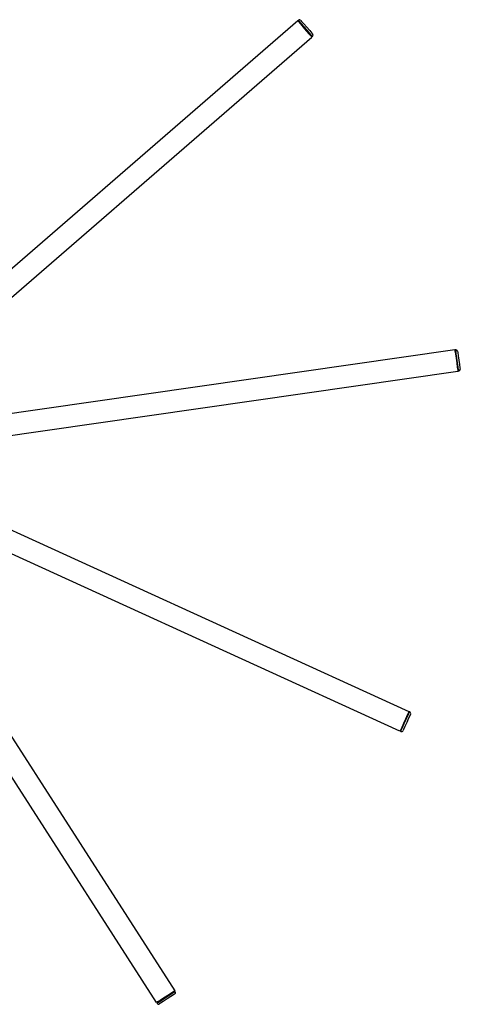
# Model space of a CAD drawing. Header units: millimetres. Extents: x -4893 to 2727, y -2569 to 2670.
# Tile 11 of 19: x 241 to 754, y -2455 to -1307. Entities that reach past the tile are written whole.
import ezdxf

# ---------------------------------------------------------------- set-up
doc = ezdxf.new("R2010")
doc.units = ezdxf.units.MM
doc.layers.add('Livello 1', color=7, linetype='Continuous', true_color=0x000000)

msp = doc.modelspace()

# ---------------------------------------------------------------- linework, layer by layer
at = {"layer": 'Livello 1', "color": 18, "lineweight": 30, "true_color": 0x000000}
for points in [[(565, -1308.2), (106.6, -1705.5)], [(565, -1308.2), (565.8, -1309.1)], [(565.7, -1308.2), (565.3, -1308.6)], [(565.8, -1307.5), (565.4, -1307.9)], [(565.4, -1307.9), (566.2, -1308.8)], [(566.2, -1308.8), (568.5, -1311.4)], [(568.6, -1307.7), (569.5, -1308.8)], [(569.5, -1308.8), (572.1, -1311.7)], [(565.8, -1309.1), (568.1, -1311.7)], [(568.1, -1311.7), (571.4, -1315.5)], [(568.5, -1311.4), (571.8, -1315.2)], [(571.4, -1315.5), (575, -1319.7)], [(571.8, -1315.2), (575.4, -1319.4)], [(572.1, -1311.7), (575.5, -1315.7)], [(575, -1319.7), (578.3, -1323.5)], [(575.4, -1319.4), (578.7, -1323.2)], [(575.5, -1315.7), (578.9, -1319.6)], [(578.9, -1319.6), (581.5, -1322.5)], [(123.1, -1724.4), (581.4, -1327.1)], [(578.3, -1323.5), (580.6, -1326.2)], [(578.7, -1323.2), (581, -1325.8)], [(580.6, -1326.2), (581.4, -1327.1)], [(581, -1325.8), (581.8, -1326.8)], [(581.1, -1326.7), (581.5, -1326.4)], [(581.5, -1322.5), (582.4, -1323.6)], [(581.8, -1326.8), (582.2, -1326.4)], [(748.1, -1691.9), (147.7, -1778.3)], [(748.1, -1691.9), (748.3, -1693.1)], [(748.7, -1692.3), (748.2, -1692.4)], [(748.3, -1693.1), (748.8, -1696.6)], [(749.1, -1691.8), (748.6, -1691.8), (748.8, -1693.1), (749.3, -1696.5), (750, -1701.5), (750.8, -1707), (751.5, -1711.9), (752, -1715.4), (752.2, -1716.6), (752.7, -1716.5)], [(748.8, -1696.6), (749.5, -1701.5)], [(751.3, -1693.5), (751.6, -1694.9), (752.1, -1698.7), (752.8, -1703.9), (753.6, -1709.1), (754.1, -1712.9), (754.4, -1714.3)], [(749.5, -1701.5), (750.3, -1707)], [(750.3, -1707), (751, -1712)], [(151.3, -1803.1), (751.7, -1716.7)], [(751, -1712), (751.5, -1715.5)], [(751.5, -1715.5), (751.7, -1716.7)], [(751.6, -1716.2), (752.1, -1716.1)], [(115.6, -1849.3), (129, -1855.4), (142.8, -1861.7), (694.6, -2113.7), (694.1, -2114.8), (692.7, -2118), (690.6, -2122.5), (688.3, -2127.6), (686.2, -2132.2), (684.7, -2135.3), (684.2, -2136.5), (132.4, -1884.5), (118.6, -1878.2), (105.2, -1872.1)], [(77.5, -1904.1), (85.4, -1916.5), (93.6, -1929.3), (421.6, -2439.6), (420.6, -2440.2), (417.7, -2442.1), (413.4, -2444.8), (408.7, -2447.8), (404.5, -2450.6), (401.6, -2452.4), (400.5, -2453.1), (72.6, -1942.8), (64.4, -1930.1), (56.4, -1917.7)], [(695.6, -2114.1), (695.1, -2113.9), (694.6, -2115), (693.1, -2118.2), (691.1, -2122.7), (688.7, -2127.8), (686.6, -2132.4), (685.2, -2135.5), (684.7, -2136.7), (685.2, -2136.9)], [(696.5, -2116.8), (695.9, -2118), (694.3, -2121.5), (692.2, -2126.3), (690, -2131.1), (688.4, -2134.6), (687.8, -2135.9)], [(694.9, -2114.3), (694.4, -2114.1)], [(684.4, -2136), (684.9, -2136.2)], [(413.7, -2445.3), (409, -2448.3)], [(417.9, -2442.5), (413.7, -2445.3)], [(420.3, -2444), (417.1, -2446)], [(420.8, -2440.7), (417.9, -2442.5)], [(421.5, -2443.2), (420.3, -2444)], [(421.9, -2440), (420.8, -2440.7)], [(421.5, -2440.3), (421.2, -2439.8)], [(422.1, -2440.5), (421.9, -2440)], [(401.9, -2452.9), (400.8, -2453.5)], [(400.8, -2453.5), (401.1, -2454)], [(401, -2452.8), (401.2, -2453.3)], [(404.8, -2451), (401.9, -2452.9)], [(405, -2453.8), (403.9, -2454.5)], [(409, -2448.3), (404.8, -2451)], [(408.3, -2451.7), (405, -2453.8)], [(412.7, -2448.9), (408.3, -2451.7)], [(417.1, -2446), (412.7, -2448.9)]]:
    msp.add_lwpolyline(points, dxfattribs=at)
at = {"layer": 'Livello 1', "color": 18, "lineweight": 15, "true_color": 0x000000}
for points in [[(582.2, -1326.4), (581.4, -1325.5), (579.1, -1322.9), (575.8, -1319.1), (572.2, -1314.9), (568.9, -1311.1), (566.6, -1308.4), (565.8, -1307.5)], [(752.7, -1716.5), (752.5, -1715.3), (752, -1711.9), (751.3, -1706.9), (750.5, -1701.4), (749.8, -1696.4), (749.3, -1693), (749.1, -1691.8)], [(685.2, -2136.9), (685.7, -2135.7), (687.1, -2132.6), (689.2, -2128), (691.5, -2123), (693.6, -2118.4), (695, -2115.2), (695.6, -2114.1)], [(401.1, -2454), (402.1, -2453.3), (405.1, -2451.4), (409.3, -2448.7), (414, -2445.7), (418.2, -2443), (421.1, -2441.1), (422.1, -2440.5)]]:
    msp.add_lwpolyline(points, dxfattribs=at)
at = {"layer": 'Livello 1', "color": 18, "lineweight": 30, "true_color": 0x000000}
for points in [[(568.6, -1307.7), (567.9, -1306.9), (566.7, -1306.8), (565.8, -1307.5)], [(582.2, -1326.4), (583, -1325.7), (583.1, -1324.4), (582.4, -1323.6)], [(751.3, -1693.5), (751.2, -1692.4), (750.2, -1691.6), (749.1, -1691.8)], [(752.7, -1716.5), (753.8, -1716.3), (754.5, -1715.3), (754.4, -1714.3)], [(696.5, -2116.8), (697, -2115.8), (696.5, -2114.6), (695.6, -2114.1)], [(685.2, -2136.9), (686.2, -2137.3), (687.3, -2136.9), (687.8, -2135.9)], [(421.5, -2443.2), (422.5, -2442.6), (422.7, -2441.4), (422.1, -2440.5)], [(401.1, -2454), (401.7, -2454.9), (403, -2455.1), (403.9, -2454.5)]]:
    msp.add_open_spline(points, degree=3, dxfattribs=at)

doc.saveas('drawing.dxf')
